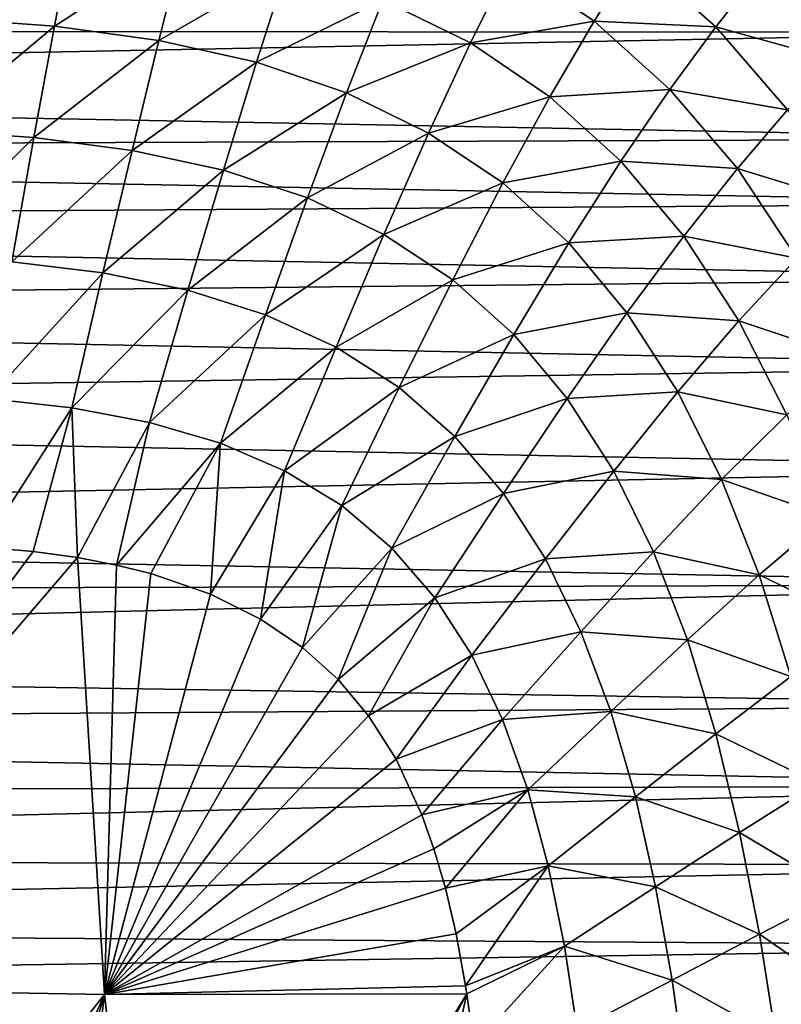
# Model space of a CAD drawing. Header units: metres. Extents: x -82 to 67, y -109 to 109.
# Tile 213 of 216: x -9.12 to -1.82, y 88.48 to 97.92. Entities that reach past the tile are written whole.
import ezdxf

# ---------------------------------------------------------------- set-up
doc = ezdxf.new("R2010")
doc.units = ezdxf.units.M
doc.layers.add('solid_21_382_010_XXX', color=7, linetype='CONTINUOUS')

msp = doc.modelspace()

# ---------------------------------------------------------------- linework, layer by layer
at = {"layer": 'solid_21_382_010_XXX'}
for points in [[(-8.784307, 97.855324, -56.953148), (-9.844686, 97.930199, -56.942776), (-8.604325, 98.799561, -56.423874)], [(-8.784307, 97.855324, -56.953148), (-8.604325, 98.799561, -56.423874), (-7.545316, 98.652176, -56.443352)], [(-7.782922, 97.718903, -56.970074), (-8.784307, 97.855324, -56.953148), (-7.545316, 98.652176, -56.443352)], [(-7.782922, 97.718903, -56.970074), (-7.545316, 98.652176, -56.443352), (-6.553867, 98.425743, -56.470261)], [(0.443332, 98.598053, -22.642931), (-24.83637, 98.273636, -22.642931), (-25.093983, 97.810516, -22.642931)], [(0.914717, 97.798752, -22.642931), (0.443332, 98.598053, -22.642931), (-25.093983, 97.810516, -22.642931)], [(-3.612729, 97.904083, -55.960999), (-4.422076, 98.450081, -55.911678), (-3.218259, 98.531693, -55.194229)], [(-3.612729, 97.904083, -55.960999), (-3.218259, 98.531693, -55.194229), (-2.446357, 97.847435, -55.248959)], [(-2.446357, 97.847435, -55.248959), (-3.218259, 98.531693, -55.194229), (-2.047314, 98.357925, -54.328136)], [(-6.847633, 97.509293, -56.993427), (-7.782922, 97.718903, -56.970074), (-6.553867, 98.425743, -56.470261)], [(-6.847633, 97.509293, -56.993427), (-6.553867, 98.425743, -56.470261), (-5.636635, 98.108765, -56.50433)], [(-4.797455, 97.694054, -56.544685), (-5.636635, 98.108765, -56.50433), (-4.422076, 98.450081, -55.911678)], [(-4.797455, 97.694054, -56.544685), (-4.422076, 98.450081, -55.911678), (-3.612729, 97.904083, -55.960999)], [(-2.446357, 97.847435, -55.248959), (-2.047314, 98.357925, -54.328136), (-1.32219, 97.535774, -54.383144)], [(-1.32219, 97.535774, -54.383144), (-2.047314, 98.357925, -54.328136), (-0.937377, 97.942169, -53.289703)], [(-5.984874, 97.215645, -57.022911), (-6.847633, 97.509293, -56.993427), (-5.636635, 98.108765, -56.50433)], [(-5.984874, 97.215645, -57.022911), (-5.636635, 98.108765, -56.50433), (-4.797455, 97.694054, -56.544685)], [(-9.976722, 96.855217, -57.374706), (-9.844686, 97.930199, -56.942776), (-8.784307, 97.855324, -56.953148)], [(-8.979968, 96.787674, -57.382919), (-9.976722, 96.855217, -57.374706), (-8.784307, 97.855324, -56.953148)], [(-8.979968, 96.787674, -57.382919), (-8.784307, 97.855324, -56.953148), (-7.782922, 97.718903, -56.970074)], [(-4.03734, 97.178764, -56.589848), (-4.797455, 97.694054, -56.544685), (-3.612729, 97.904083, -55.960999)], [(-4.03734, 97.178764, -56.589848), (-3.612729, 97.904083, -55.960999), (-2.885198, 97.249733, -56.014076)], [(-2.885198, 97.249733, -56.014076), (-3.612729, 97.904083, -55.960999), (-2.446357, 97.847435, -55.248959)], [(-2.885198, 97.249733, -56.014076), (-2.446357, 97.847435, -55.248959), (-1.757561, 97.053337, -55.305573)], [(-1.757561, 97.053337, -55.305573), (-2.446357, 97.847435, -55.248959), (-1.32219, 97.535774, -54.383144)], [(0.914717, 97.798752, -22.642931), (-25.093983, 97.810516, -22.642931), (-25.343081, 97.282272, -22.642931)], [(1.359849, 96.776817, -22.642931), (0.914717, 97.798752, -22.642931), (-25.343081, 97.282272, -22.642931)], [(-8.040193, 96.664558, -57.396412), (-8.979968, 96.787674, -57.382919), (-7.782922, 97.718903, -56.970074)], [(-8.040193, 96.664558, -57.396412), (-7.782922, 97.718903, -56.970074), (-6.847633, 97.509293, -56.993427)], [(-5.198219, 96.831039, -57.057716), (-5.984874, 97.215645, -57.022911), (-4.797455, 97.694054, -56.544685)], [(-5.198219, 96.831039, -57.057716), (-4.797455, 97.694054, -56.544685), (-4.03734, 97.178764, -56.589848)], [(-7.164229, 96.475029, -57.415066), (-8.040193, 96.664558, -57.396412), (-6.847633, 97.509293, -56.993427)], [(-7.164229, 96.475029, -57.415066), (-6.847633, 97.509293, -56.993427), (-5.984874, 97.215645, -57.022911)], [(1.359849, 96.776817, -22.642931), (-25.343081, 97.282272, -22.642931), (-25.582182, 96.67704, -22.642931)], [(-6.358257, 96.208916, -57.438633), (-7.164229, 96.475029, -57.415066), (-5.984874, 97.215645, -57.022911)], [(-6.358257, 96.208916, -57.438633), (-5.984874, 97.215645, -57.022911), (-5.198219, 96.831039, -57.057716)], [(-3.356879, 96.560806, -56.638294), (-4.03734, 97.178764, -56.589848), (-2.885198, 97.249733, -56.014076)], [(-3.356879, 96.560806, -56.638294), (-2.885198, 97.249733, -56.014076), (-2.237978, 96.490288, -56.068966)], [(-2.237978, 96.490288, -56.068966), (-2.885198, 97.249733, -56.014076), (-1.757561, 97.053337, -55.305573)], [(-4.488384, 96.352493, -57.096539), (-5.198219, 96.831039, -57.057716), (-4.03734, 97.178764, -56.589848)], [(-4.488384, 96.352493, -57.096539), (-4.03734, 97.178764, -56.589848), (-3.356879, 96.560806, -56.638294)], [(-2.237978, 96.490288, -56.068966), (-1.757561, 97.053337, -55.305573), (-1.149775, 96.155731, -55.361832)], [(-10.120049, 95.656052, -57.722099), (-9.976722, 96.855217, -57.374706), (-8.979968, 96.787674, -57.382919)], [(-5.625638, 95.859528, -57.46648), (-6.358257, 96.208916, -57.438633), (-5.198219, 96.831039, -57.057716)], [(-5.625638, 95.859528, -57.46648), (-5.198219, 96.831039, -57.057716), (-4.488384, 96.352493, -57.096539)], [(1.570436, 96.154579, -22.642931), (1.359849, 96.776817, -22.642931), (-25.582182, 96.67704, -22.642931)], [(-9.192072, 95.597572, -57.727654), (-10.120049, 95.656052, -57.722099), (-8.979968, 96.787674, -57.382919)], [(-9.192072, 95.597572, -57.727654), (-8.979968, 96.787674, -57.382919), (-8.040193, 96.664558, -57.396412)], [(1.570436, 96.154579, -22.642931), (-25.582182, 96.67704, -22.642931), (-25.80966, 95.977463, -22.642931)], [(-8.318538, 95.490227, -57.736954), (-9.192072, 95.597572, -57.727654), (-8.040193, 96.664558, -57.396412)], [(-8.318538, 95.490227, -57.736954), (-8.040193, 96.664558, -57.396412), (-7.164229, 96.475029, -57.415066)], [(-3.855652, 95.777718, -57.138035), (-4.488384, 96.352493, -57.096539), (-3.356879, 96.560806, -56.638294)], [(-3.855652, 95.777718, -57.138035), (-3.356879, 96.560806, -56.638294), (-2.754025, 95.843086, -56.688301)], [(-2.754025, 95.843086, -56.688301), (-3.356879, 96.560806, -56.638294), (-2.237978, 96.490288, -56.068966)], [(-7.506002, 95.32399, -57.750019), (-8.318538, 95.490227, -57.736954), (-7.164229, 96.475029, -57.415066)], [(-7.506002, 95.32399, -57.750019), (-7.164229, 96.475029, -57.415066), (-6.358257, 96.208916, -57.438633)], [(-2.754025, 95.843086, -56.688301), (-2.237978, 96.490288, -56.068966), (-1.668254, 95.631737, -56.123573)], [(-1.668254, 95.631737, -56.123573), (-2.237978, 96.490288, -56.068966), (-1.149775, 96.155731, -55.361832)], [(-4.966925, 95.423676, -57.497585), (-5.625638, 95.859528, -57.46648), (-4.488384, 96.352493, -57.096539)], [(-4.966925, 95.423676, -57.497585), (-4.488384, 96.352493, -57.096539), (-3.855652, 95.777718, -57.138035)], [(1.771089, 95.435577, -22.642931), (1.570436, 96.154579, -22.642931), (-25.80966, 95.977463, -22.642931)], [(-6.760381, 95.089409, -57.766766), (-7.506002, 95.32399, -57.750019), (-6.358257, 96.208916, -57.438633)], [(-6.760381, 95.089409, -57.766766), (-6.358257, 96.208916, -57.438633), (-5.625638, 95.859528, -57.46648)], [(1.771089, 95.435577, -22.642931), (-25.80966, 95.977463, -22.642931), (-26.025232, 95.15493, -22.642931)], [(-6.084884, 94.780029, -57.786869), (-6.760381, 95.089409, -57.766766), (-5.625638, 95.859528, -57.46648)], [(-6.084884, 94.780029, -57.786869), (-5.625638, 95.859528, -57.46648), (-4.966925, 95.423676, -57.497585)], [(-4.382251, 94.898796, -57.530907), (-4.966925, 95.423676, -57.497585), (-3.855652, 95.777718, -57.138035)], [(-4.382251, 94.898796, -57.530907), (-3.855652, 95.777718, -57.138035), (-3.29766, 95.109093, -57.180817)], [(-3.29766, 95.109093, -57.180817), (-3.855652, 95.777718, -57.138035), (-2.754025, 95.843086, -56.688301)], [(-3.29766, 95.109093, -57.180817), (-2.754025, 95.843086, -56.688301), (-2.225371, 95.031059, -56.738052)], [(-2.225371, 95.031059, -56.738052), (-2.754025, 95.843086, -56.688301), (-1.668254, 95.631737, -56.123573)], [(-9.41926, 94.28775, -58.00201), (-9.192072, 95.597572, -57.727654), (-8.318538, 95.490227, -57.736954)], [(-2.225371, 95.031059, -56.738052), (-1.668254, 95.631737, -56.123573), (-1.172742, 94.681343, -56.175835)], [(-8.616762, 94.198402, -58.006744), (-9.41926, 94.28775, -58.00201), (-8.318538, 95.490227, -57.736954)], [(-8.616762, 94.198402, -58.006744), (-8.318538, 95.490227, -57.736954), (-7.506002, 95.32399, -57.750019)], [(1.960128, 94.59626, -22.642931), (1.771089, 95.435577, -22.642931), (-26.025232, 95.15493, -22.642931)], [(-5.480008, 94.392441, -57.809742), (-6.084884, 94.780029, -57.786869), (-4.966925, 95.423676, -57.497585)], [(-5.480008, 94.392441, -57.809742), (-4.966925, 95.423676, -57.497585), (-4.382251, 94.898796, -57.530907)], [(-7.872308, 94.058449, -58.013794), (-8.616762, 94.198402, -58.006744), (-7.506002, 95.32399, -57.750019)], [(-7.872308, 94.058449, -58.013794), (-7.506002, 95.32399, -57.750019), (-6.760381, 95.089409, -57.766766)], [(1.960128, 94.59626, -22.642931), (-26.025232, 95.15493, -22.642931), (-26.225861, 94.178635, -22.642931)], [(-7.191565, 93.859177, -58.023369), (-7.872308, 94.058449, -58.013794), (-6.760381, 95.089409, -57.766766)], [(-7.191565, 93.859177, -58.023369), (-6.760381, 95.089409, -57.766766), (-6.084884, 94.780029, -57.786869)], [(-3.869175, 94.286629, -57.565468), (-4.382251, 94.898796, -57.530907), (-3.29766, 95.109093, -57.180817)], [(-3.869175, 94.286629, -57.565468), (-3.29766, 95.109093, -57.180817), (-2.810678, 94.351395, -57.223469)], [(-2.810678, 94.351395, -57.223469), (-3.29766, 95.109093, -57.180817), (-2.225371, 95.031059, -56.738052)], [(-2.810678, 94.351395, -57.223469), (-2.225371, 95.031059, -56.738052), (-1.767052, 94.131432, -56.785816)], [(-1.767052, 94.131432, -56.785816), (-2.225371, 95.031059, -56.738052), (-1.172742, 94.681343, -56.175835)], [(-4.945848, 93.92379, -57.834793), (-5.480008, 94.392441, -57.809742), (-4.382251, 94.898796, -57.530907)], [(-4.945848, 93.92379, -57.834793), (-4.382251, 94.898796, -57.530907), (-3.869175, 94.286629, -57.565468)], [(-6.577606, 93.594421, -58.035576), (-7.191565, 93.859177, -58.023369), (-6.084884, 94.780029, -57.786869)], [(-6.577606, 93.594421, -58.035576), (-6.084884, 94.780029, -57.786869), (-5.480008, 94.392441, -57.809742)], [(2.133353, 93.614609, -22.642931), (1.960128, 94.59626, -22.642931), (-26.225861, 94.178635, -22.642931)], [(-6.030911, 93.260521, -58.0504), (-6.577606, 93.594421, -58.035576), (-5.480008, 94.392441, -57.809742)], [(-6.030911, 93.260521, -58.0504), (-5.480008, 94.392441, -57.809742), (-4.945848, 93.92379, -57.834793)], [(-9.470141, 92.863876, -58.218102), (-9.41926, 94.28775, -58.00201), (-8.616762, 94.198402, -58.006744)], [(-4.480036, 93.375092, -57.8615), (-4.945848, 93.92379, -57.834793), (-3.869175, 94.286629, -57.565468)], [(-4.480036, 93.375092, -57.8615), (-3.869175, 94.286629, -57.565468), (-3.423931, 93.59111, -57.6003)], [(-3.423931, 93.59111, -57.6003), (-3.869175, 94.286629, -57.565468), (-2.810678, 94.351395, -57.223469)], [(-3.423931, 93.59111, -57.6003), (-2.810678, 94.351395, -57.223469), (-2.390524, 93.510582, -57.264679)], [(-2.390524, 93.510582, -57.264679), (-2.810678, 94.351395, -57.223469), (-1.767052, 94.131432, -56.785816)], [(2.133353, 93.614609, -22.642931), (-26.225861, 94.178635, -22.642931), (-26.401642, 93.04335, -22.642931)], [(-8.987206, 92.82045, -58.217976), (-9.470141, 92.863876, -58.218102), (-8.616762, 94.198402, -58.006744)], [(-8.562147, 92.762306, -58.218502), (-8.987206, 92.82045, -58.217976), (-8.616762, 94.198402, -58.006744)], [(-8.562147, 92.762306, -58.218502), (-8.616762, 94.198402, -58.006744), (-7.872308, 94.058449, -58.013794)], [(-2.390524, 93.510582, -57.264679), (-1.767052, 94.131432, -56.785816), (-1.373389, 93.155701, -56.830177)], [(-8.188846, 92.691277, -58.219666), (-8.562147, 92.762306, -58.218502), (-7.872308, 94.058449, -58.013794)], [(-8.188846, 92.691277, -58.219666), (-7.872308, 94.058449, -58.013794), (-7.191565, 93.859177, -58.023369)], [(-5.551572, 92.854324, -58.067829), (-6.030911, 93.260521, -58.0504), (-4.945848, 93.92379, -57.834793)], [(-5.551572, 92.854324, -58.067829), (-4.945848, 93.92379, -57.834793), (-4.480036, 93.375092, -57.8615)], [(-7.858377, 92.608826, -58.221405), (-8.188846, 92.691277, -58.219666), (-7.191565, 93.859177, -58.023369)], [(-7.288944, 92.410858, -58.226437), (-7.858377, 92.608826, -58.221405), (-7.191565, 93.859177, -58.023369)], [(-7.288944, 92.410858, -58.226437), (-7.191565, 93.859177, -58.023369), (-6.577606, 93.594421, -58.035576)], [(2.281527, 92.505608, -22.642931), (2.133353, 93.614609, -22.642931), (-26.401642, 93.04335, -22.642931)], [(-6.810163, 92.172501, -58.233273), (-7.288944, 92.410858, -58.226437), (-6.577606, 93.594421, -58.035576)], [(-6.810163, 92.172501, -58.233273), (-6.577606, 93.594421, -58.035576), (-6.030911, 93.260521, -58.0504)], [(-4.078929, 92.749374, -57.88937), (-4.480036, 93.375092, -57.8615), (-3.423931, 93.59111, -57.6003)], [(-4.078929, 92.749374, -57.88937), (-3.423931, 93.59111, -57.6003), (-3.04232, 92.817314, -57.634567)], [(-3.04232, 92.817314, -57.634567), (-3.423931, 93.59111, -57.6003), (-2.390524, 93.510582, -57.264679)], [(-3.04232, 92.817314, -57.634567), (-2.390524, 93.510582, -57.264679), (-2.031239, 92.597252, -57.3036)], [(-2.031239, 92.597252, -57.3036), (-2.390524, 93.510582, -57.264679), (-1.373389, 93.155701, -56.830177)], [(-5.137321, 92.376083, -58.087826), (-5.551572, 92.854324, -58.067829), (-4.480036, 93.375092, -57.8615)], [(-5.137321, 92.376083, -58.087826), (-4.480036, 93.375092, -57.8615), (-4.078929, 92.749374, -57.88937)], [(-6.405869, 91.899231, -58.24168), (-6.810163, 92.172501, -58.233273), (-6.030911, 93.260521, -58.0504)], [(-6.405869, 91.899231, -58.24168), (-6.030911, 93.260521, -58.0504), (-5.551572, 92.854324, -58.067829)], [(-2.031239, 92.597252, -57.3036), (-1.373389, 93.155701, -56.830177), (-1.038252, 92.116615, -56.869804)], [(2.281527, 92.505608, -22.642931), (-26.401642, 93.04335, -22.642931), (-26.476473, 92.429413, -22.642931)], [(-8.987206, 92.82045, -58.217976), (-12.092766, 88.643105, -58.618755), (-9.470141, 92.863876, -58.218102)], [(-6.065308, 91.593857, -58.251789), (-6.405869, 91.899231, -58.24168), (-5.551572, 92.854324, -58.067829)], [(-6.065308, 91.593857, -58.251789), (-5.551572, 92.854324, -58.067829), (-5.137321, 92.376083, -58.087826)], [(-8.562147, 92.762306, -58.218502), (-12.092766, 88.643105, -58.618755), (-8.987206, 92.82045, -58.217976)], [(-8.303381, 88.576164, -58.594643), (-12.092766, 88.643105, -58.618755), (-8.562147, 92.762306, -58.218502)], [(-8.303381, 88.576164, -58.594643), (-8.562147, 92.762306, -58.218502), (-8.188846, 92.691277, -58.219666)], [(-3.73848, 92.050713, -57.918011), (-4.078929, 92.749374, -57.88937), (-3.04232, 92.817314, -57.634567)], [(-3.73848, 92.050713, -57.918011), (-3.04232, 92.817314, -57.634567), (-2.718464, 91.974777, -57.667934)], [(-2.718464, 91.974777, -57.667934), (-3.04232, 92.817314, -57.634567), (-2.031239, 92.597252, -57.3036)], [(-8.303381, 88.576164, -58.594643), (-8.188846, 92.691277, -58.219666), (-7.858377, 92.608826, -58.221405)], [(-4.784667, 91.827782, -58.110344), (-5.137321, 92.376083, -58.087826), (-4.078929, 92.749374, -57.88937)], [(-4.784667, 91.827782, -58.110344), (-4.078929, 92.749374, -57.88937), (-3.73848, 92.050713, -57.918011)], [(-8.303381, 88.576164, -58.594643), (-7.858377, 92.608826, -58.221405), (-7.288944, 92.410858, -58.226437)], [(-2.718464, 91.974777, -57.667934), (-2.031239, 92.597252, -57.3036), (-1.726418, 91.623199, -57.339497)], [(-1.726418, 91.623199, -57.339497), (-2.031239, 92.597252, -57.3036), (-1.038252, 92.116615, -56.869804)], [(2.281527, 92.505608, -22.642931), (-26.476473, 92.429413, -22.642931), (-26.541626, 91.793297, -22.642931)], [(2.394555, 91.345787, -22.642931), (2.281527, 92.505608, -22.642931), (-26.541626, 91.793297, -22.642931)], [(-8.303381, 88.576164, -58.594643), (-7.288944, 92.410858, -58.226437), (-6.810163, 92.172501, -58.233273)], [(-5.772769, 91.247551, -58.264347), (-6.065308, 91.593857, -58.251789), (-5.137321, 92.376083, -58.087826)], [(-5.772769, 91.247551, -58.264347), (-5.137321, 92.376083, -58.087826), (-4.784667, 91.827782, -58.110344)], [(-8.303381, 88.576164, -58.594643), (-6.810163, 92.172501, -58.233273), (-6.405869, 91.899231, -58.24168)], [(-4.48973, 91.212395, -58.135353), (-4.784667, 91.827782, -58.110344), (-3.73848, 92.050713, -57.918011)], [(-4.48973, 91.212395, -58.135353), (-3.73848, 92.050713, -57.918011), (-3.453047, 91.287399, -57.947395)], [(-3.453047, 91.287399, -57.947395), (-3.73848, 92.050713, -57.918011), (-2.718464, 91.974777, -57.667934)], [(-3.453047, 91.287399, -57.947395), (-2.718464, 91.974777, -57.667934), (-2.44606, 91.074165, -57.70018)], [(-2.44606, 91.074165, -57.70018), (-2.718464, 91.974777, -57.667934), (-1.726418, 91.623199, -57.339497)], [(-8.303381, 88.576164, -58.594643), (-6.405869, 91.899231, -58.24168), (-6.065308, 91.593857, -58.251789)], [(-5.509694, 90.831223, -58.28093), (-5.772769, 91.247551, -58.264347), (-4.784667, 91.827782, -58.110344)], [(-5.509694, 90.831223, -58.28093), (-4.784667, 91.827782, -58.110344), (-4.48973, 91.212395, -58.135353)], [(2.394555, 91.345787, -22.642931), (-26.541626, 91.793297, -22.642931), (-26.596504, 91.14978, -22.642931)], [(-2.44606, 91.074165, -57.70018), (-1.726418, 91.623199, -57.339497), (-1.46936, 90.602135, -57.371727)], [(-8.303381, 88.576164, -58.594643), (-6.065308, 91.593857, -58.251789), (-5.772769, 91.247551, -58.264347)], [(2.451015, 90.575089, -22.642931), (2.394555, 91.345787, -22.642931), (-26.596504, 91.14978, -22.642931)], [(-8.303381, 88.576164, -58.594643), (-5.772769, 91.247551, -58.264347), (-5.509694, 90.831223, -58.28093)], [(-4.247101, 90.536781, -58.162876), (-4.48973, 91.212395, -58.135353), (-3.453047, 91.287399, -57.947395)], [(-4.247101, 90.536781, -58.162876), (-3.453047, 91.287399, -57.947395), (-3.216585, 90.468796, -57.977585)], [(-3.216585, 90.468796, -57.977585), (-3.453047, 91.287399, -57.947395), (-2.44606, 91.074165, -57.70018)], [(2.451015, 90.575089, -22.642931), (-26.596504, 91.14978, -22.642931), (-26.641945, 90.505447, -22.642931)], [(-5.263537, 90.298164, -58.30386), (-5.509694, 90.831223, -58.28093), (-4.48973, 91.212395, -58.135353)], [(-5.263537, 90.298164, -58.30386), (-4.48973, 91.212395, -58.135353), (-4.247101, 90.536781, -58.162876)], [(-3.216585, 90.468796, -57.977585), (-2.44606, 91.074165, -57.70018), (-2.218544, 90.128044, -57.73114)], [(-2.218544, 90.128044, -57.73114), (-2.44606, 91.074165, -57.70018), (-1.46936, 90.602135, -57.371727)], [(-8.303381, 88.576164, -58.594643), (-5.509694, 90.831223, -58.28093), (-5.263537, 90.298164, -58.30386)], [(-2.218544, 90.128044, -57.73114), (-1.46936, 90.602135, -57.371727), (-1.25278, 89.551491, -57.399822)], [(2.451015, 90.575089, -22.642931), (-26.641945, 90.505447, -22.642931), (-26.678291, 89.871666, -22.642931)], [(2.494586, 89.813538, -22.642931), (2.451015, 90.575089, -22.642931), (-26.678291, 89.871666, -22.642931)], [(-5.14722, 89.971428, -58.318615), (-5.263537, 90.298164, -58.30386), (-4.247101, 90.536781, -58.162876)], [(-5.036799, 89.59388, -58.336197), (-5.14722, 89.971428, -58.318615), (-4.247101, 90.536781, -58.162876)], [(-5.036799, 89.59388, -58.336197), (-4.247101, 90.536781, -58.162876), (-4.050987, 89.808777, -58.192955)], [(-4.050987, 89.808777, -58.192955), (-4.247101, 90.536781, -58.162876), (-3.216585, 90.468796, -57.977585)], [(-4.050987, 89.808777, -58.192955), (-3.216585, 90.468796, -57.977585), (-3.022807, 89.606148, -58.008629)], [(-3.022807, 89.606148, -58.008629), (-3.216585, 90.468796, -57.977585), (-2.218544, 90.128044, -57.73114)], [(-8.303381, 88.576164, -58.594643), (-5.263537, 90.298164, -58.30386), (-5.14722, 89.971428, -58.318615)], [(-3.022807, 89.606148, -58.008629), (-2.218544, 90.128044, -57.73114), (-2.028836, 89.152702, -57.760738)], [(-2.028836, 89.152702, -57.760738), (-2.218544, 90.128044, -57.73114), (-1.25278, 89.551491, -57.399822)], [(-8.303381, 88.576164, -58.594643), (-5.14722, 89.971428, -58.318615), (-5.036799, 89.59388, -58.336197)], [(2.494586, 89.813538, -22.642931), (-26.678291, 89.871666, -22.642931), (-26.707855, 89.234283, -22.642931)], [(2.528824, 89.037727, -22.642931), (2.494586, 89.813538, -22.642931), (-26.707855, 89.234283, -22.642931)], [(-4.934437, 89.157845, -58.357105), (-5.036799, 89.59388, -58.336197), (-4.050987, 89.808777, -58.192955)], [(-4.843265, 88.657654, -58.381828), (-4.934437, 89.157845, -58.357105), (-4.050987, 89.808777, -58.192955)], [(-4.843265, 88.657654, -58.381828), (-4.050987, 89.808777, -58.192955), (-3.895363, 89.038109, -58.225513)], [(-3.895363, 89.038109, -58.225513), (-4.050987, 89.808777, -58.192955), (-3.022807, 89.606148, -58.008629)], [(-8.303381, 88.576164, -58.594643), (-5.036799, 89.59388, -58.336197), (-4.934437, 89.157845, -58.357105)], [(-3.895363, 89.038109, -58.225513), (-3.022807, 89.606148, -58.008629), (-2.864947, 88.714378, -58.040543)], [(-2.864947, 88.714378, -58.040543), (-3.022807, 89.606148, -58.008629), (-2.028836, 89.152702, -57.760738)], [(-2.028836, 89.152702, -57.760738), (-1.25278, 89.551491, -57.399822), (-1.069346, 88.48925, -57.423347)], [(2.528824, 89.037727, -22.642931), (-26.707855, 89.234283, -22.642931), (-26.731226, 88.589706, -22.642931)], [(-8.303381, 88.576164, -58.594643), (-4.934437, 89.157845, -58.357105), (-4.843265, 88.657654, -58.381828)], [(-2.864947, 88.714378, -58.040543), (-2.028836, 89.152702, -57.760738), (-1.869819, 88.164932, -57.78891)], [(-1.869819, 88.164932, -57.78891), (-2.028836, 89.152702, -57.760738), (-1.069346, 88.48925, -57.423347)], [(2.555335, 88.218201, -22.642931), (2.528824, 89.037727, -22.642931), (-26.731226, 88.589706, -22.642931)], [(-4.831661, 88.582916, -58.385586), (-4.843265, 88.657654, -58.381828), (-3.895363, 89.038109, -58.225513)], [(-4.765381, 88.084808, -58.41098), (-4.831661, 88.582916, -58.385586), (-3.895363, 89.038109, -58.225513)], [(-4.765381, 88.084808, -58.41098), (-3.895363, 89.038109, -58.225513), (-3.773762, 88.238144, -58.260288)], [(-3.773762, 88.238144, -58.260288), (-3.895363, 89.038109, -58.225513), (-2.864947, 88.714378, -58.040543)], [(-3.773762, 88.238144, -58.260288), (-2.864947, 88.714378, -58.040543), (-2.736201, 87.808952, -58.073322)], [(-2.736201, 87.808952, -58.073322), (-2.864947, 88.714378, -58.040543), (-1.869819, 88.164932, -57.78891)], [(-8.303381, 88.576164, -58.594643), (-12.092766, 83.786713, -58.896919), (-12.092766, 88.643105, -58.618755)], [(-8.303381, 88.576164, -58.594643), (-4.843265, 88.657654, -58.381828), (-4.831661, 88.582916, -58.385586)], [(2.555335, 88.218201, -22.642931), (-26.731226, 88.589706, -22.642931), (-26.749882, 87.920036, -22.642931)], [(-10.468103, 83.78672, -58.895237), (-12.092766, 83.786713, -58.896919), (-8.303381, 88.576164, -58.594643)], [(-9.73784, 83.78672, -58.891224), (-10.468103, 83.78672, -58.895237), (-8.303381, 88.576164, -58.594643)], [(-8.912761, 83.78672, -58.881962), (-9.73784, 83.78672, -58.891224), (-8.303381, 88.576164, -58.594643)], [(-7.755064, 83.78672, -58.856457), (-8.912761, 83.78672, -58.881962), (-8.303381, 88.576164, -58.594643)], [(-7.755064, 83.78672, -58.856457), (-8.303381, 88.576164, -58.594643), (-4.831661, 88.582916, -58.385586)], [(-7.394834, 83.78672, -58.844582), (-7.755064, 83.78672, -58.856457), (-4.831661, 88.582916, -58.385586)], [(-5.911192, 83.78672, -58.767902), (-7.394834, 83.78672, -58.844582), (-4.831661, 88.582916, -58.385586)], [(-5.911192, 83.78672, -58.767902), (-4.831661, 88.582916, -58.385586), (-4.765381, 88.084808, -58.41098)], [(-1.869819, 88.164932, -57.78891), (-1.069346, 88.48925, -57.423347), (-0.912085, 87.435898, -57.441711)]]:
    msp.add_3dface(points, dxfattribs=at)

doc.saveas('drawing.dxf')
